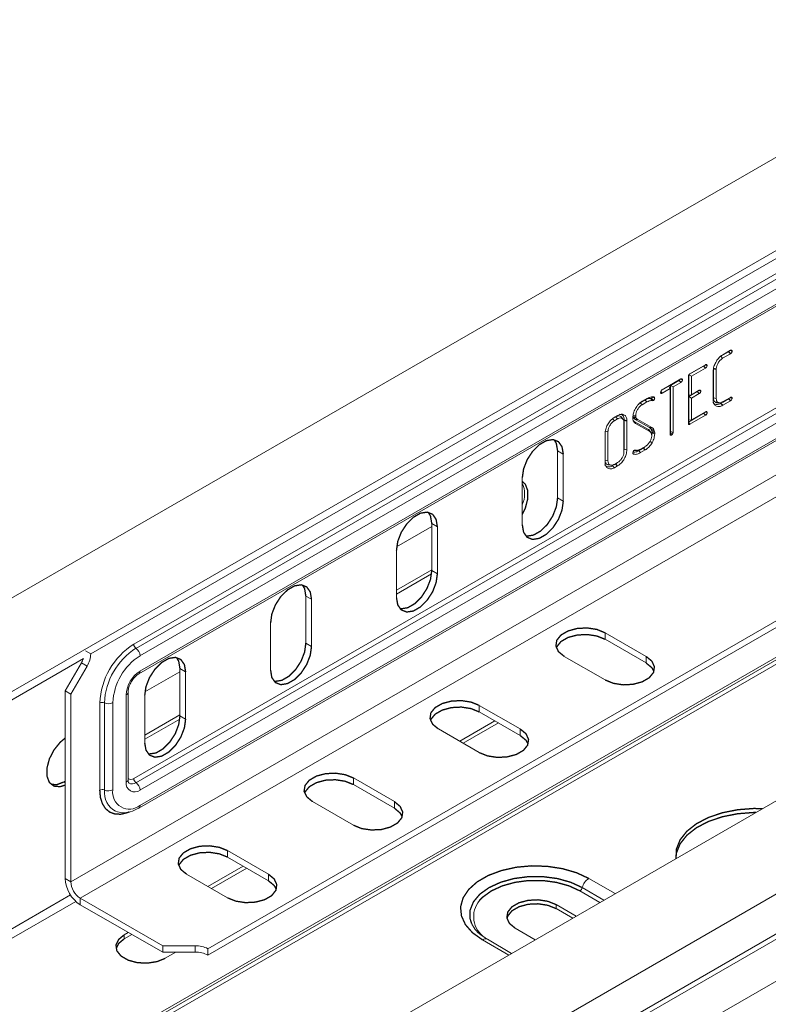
# Model space of a CAD drawing. Header units: millimetres. Extents: x 268 to 1703, y -1326 to 670.
# Tile 19 of 30: x 371 to 455, y 199 to 310. Entities that reach past the tile are written whole.
import ezdxf

# ---------------------------------------------------------------- set-up
doc = ezdxf.new("R2010")
doc.units = ezdxf.units.MM
doc.linetypes.add('K5LT32768', pattern=[0])
doc.linetypes.add('K5LT32769', pattern=[0])

msp = doc.modelspace()

# ---------------------------------------------------------------- linework, layer by layer
at = {"color": 7, "linetype": 'K5LT32768', "lineweight": 15}
for p, q in [((508.72, 313.21), (378.86, 238.24)), ((483.62, 310.1), (294.11, 200.7)), ((383.69, 239.32), (503.89, 308.71)), ((383.94, 238.84), (504.15, 308.24)), ((504.6, 307.41), (384.39, 238.01)), ((384.39, 236.29), (504.6, 305.69)), ((384.25, 235.97), (504.46, 305.37)), ((298.66, 192.82), (488.17, 302.22)), ((504.6, 292.3), (384.39, 222.91)), ((376.61, 212.59), (510.96, 290.15)), ((384.25, 220.87), (504.46, 290.26)), ((384.39, 221.19), (504.6, 290.58)), ((377.68, 210.76), (512.03, 288.32)), ((392.02, 205.07), (521.88, 280.04)), ((392.02, 204.33), (521.88, 279.3)), ((546.25, 273.88), (356.8, 164.51)), ((449.86, 271.85), (450.74, 272.36)), ((450.53, 272.19), (449.64, 271.68)), ((449.64, 271.68), (449.85, 271.46)), ((450.74, 271.97), (449.85, 271.46)), ((450.68, 272.32), (450.92, 272.27)), ((447.72, 270.57), (446.06, 269.62)), ((446.18, 269.72), (447.94, 270.74)), ((447.93, 270.35), (446.34, 269.43)), ((447.88, 270.7), (448.11, 270.65)), ((448.83, 270.3), (448.83, 267.02)), ((449.13, 270.22), (449.13, 266.95)), ((443.06, 267.92), (445.17, 269.14)), ((445.11, 269.1), (445.34, 269.05)), ((446.01, 264.15), (446.01, 269.42)), ((446.04, 269.6), (446.34, 269.43)), ((446.04, 269.58), (446.04, 267.33)), ((446.34, 269.43), (446.34, 267.36)), ((448.8, 266.77), (448.8, 270.02)), ((443.82, 268.32), (442.96, 267.82)), ((443.95, 268.05), (443.06, 267.54)), ((443.82, 268.32), (443.95, 268.05)), ((443.95, 262.94), (443.95, 268.05)), ((444.95, 268.97), (443.98, 268.41)), ((443.98, 268.41), (443.98, 263.21)), ((443.98, 268.41), (444.28, 268.24)), ((445.17, 268.75), (444.28, 268.24)), ((444.28, 268.24), (444.28, 263.13)), ((440.82, 266.63), (441.34, 266.93)), ((441.86, 266.94), (441.79, 266.92)), ((441.92, 267.07), (442.22, 267.01)), ((442.89, 267.57), (442.93, 267.52)), ((442.91, 267.71), (443.06, 267.54)), ((447.01, 267.71), (446.04, 267.15)), ((446.04, 267.33), (446.34, 267.36)), ((446.04, 267.15), (446.04, 264.5)), ((446.04, 267.15), (446.34, 266.98)), ((446.34, 267.36), (447.23, 267.87)), ((447.23, 267.49), (446.34, 266.98)), ((446.34, 266.98), (446.34, 264.52)), ((447.17, 267.84), (447.4, 267.78)), ((448.83, 267.02), (449.13, 266.95)), ((450.53, 266.9), (449.83, 266.5)), ((449.85, 266.55), (450.74, 267.06)), ((450.68, 267.03), (450.92, 266.97)), ((361.55, 156.77), (551.05, 266.17)), ((441.14, 266.77), (440.6, 266.46)), ((440.6, 266.46), (440.82, 266.24)), ((441.35, 266.55), (440.82, 266.24)), ((442.07, 266.71), (441.97, 266.69)), ((450.74, 266.68), (449.86, 266.17)), ((437.69, 264.82), (438.04, 265.03)), ((438.05, 264.64), (437.69, 264.44)), ((438.64, 264.63), (438.49, 264.85)), ((439.8, 265.08), (440.1, 265.01)), ((439.81, 264.91), (440.11, 264.86)), ((439.83, 264.83), (439.86, 264.76)), ((439.83, 264.83), (440.12, 264.79)), ((439.86, 264.76), (440.15, 264.73)), ((440.1, 265.01), (440.11, 264.86)), ((440.11, 264.86), (440.12, 264.79)), ((440.12, 264.79), (440.15, 264.73)), ((447.72, 265.28), (446.01, 264.29)), ((447.94, 265.06), (446.18, 264.05)), ((446.34, 264.52), (447.93, 265.44)), ((447.87, 265.41), (448.11, 265.35)), ((438.77, 260.97), (438.77, 264.24)), ((438.8, 264.49), (438.8, 261.25)), ((439.1, 264.42), (439.1, 261.17)), ((441.53, 263.45), (439.93, 264.35)), ((439.93, 264.35), (440.08, 264.12)), ((440.04, 264.58), (441.63, 263.68)), ((440.04, 264.58), (440.31, 264.56)), ((441.68, 263.22), (440.08, 264.12)), ((440.31, 264.56), (441.91, 263.66)), ((446.01, 264.23), (446.18, 264.05)), ((446.04, 264.5), (446.34, 264.52)), ((309.59, 153.11), (499.05, 262.48)), ((310.32, 153.03), (499.82, 262.43)), ((436.64, 259.75), (436.64, 263)), ((436.67, 263.28), (436.67, 260)), ((436.67, 263.28), (436.97, 263.2)), ((436.97, 263.2), (436.97, 259.93)), ((441.53, 263.45), (441.68, 263.22)), ((441.79, 263.12), (441.65, 263.34)), ((441.85, 263.44), (441.88, 263.37)), ((441.85, 263.44), (442.14, 263.4)), ((441.88, 263.37), (441.91, 263.24)), ((441.88, 263.37), (442.17, 263.32)), ((441.89, 262.77), (441.88, 262.9)), ((441.92, 263.06), (441.89, 262.8)), ((441.91, 263.24), (441.92, 263.16)), ((441.91, 263.24), (442.21, 263.19)), ((441.92, 263.16), (441.92, 263.06)), ((441.92, 263.16), (442.22, 263.1)), ((441.92, 263.06), (442.22, 262.98)), ((442.14, 263.4), (442.17, 263.32)), ((442.17, 263.32), (442.21, 263.19)), ((442.21, 263.19), (442.22, 263.1)), ((442.22, 263.1), (442.22, 262.98)), ((443.96, 263.11), (443.95, 263.09)), ((443.95, 263.01), (444.12, 262.83)), ((443.96, 263.11), (444.23, 262.95)), ((443.96, 262.87), (444, 262.82)), ((443.98, 263.21), (444.28, 263.13)), ((308.78, 152.94), (498.28, 262.34)), ((440.95, 261.37), (440.43, 261.07)), ((440.64, 261.23), (441.17, 261.53)), ((441.66, 262.13), (441.93, 261.97)), ((431.31, 261.05), (431.95, 260.69)), ((431.31, 255.75), (431.31, 261.05)), ((431.95, 255.38), (431.95, 260.69)), ((438.8, 261.25), (438.77, 261.02)), ((438.8, 261.25), (439.1, 261.17)), ((439.78, 260.73), (439.76, 260.81)), ((439.77, 260.8), (439.84, 260.69)), ((439.84, 260.69), (439.78, 260.73)), ((439.92, 261.12), (440.02, 261.14)), ((440.19, 261.1), (440.19, 261.1)), ((440.43, 261.07), (440.64, 260.85)), ((441.16, 261.15), (440.64, 260.85)), ((436.67, 260), (436.97, 259.93)), ((437.01, 259.46), (437.28, 259.45)), ((437.48, 259.37), (437.69, 259.15)), ((437.83, 259.57), (437.65, 259.47)), ((437.69, 259.53), (438.05, 259.73)), ((438.04, 259.35), (437.69, 259.15)), ((437.96, 259.65), (437.83, 259.57)), ((427.35, 258.03), (427.35, 252.73)), ((363.09, 147.88), (552.59, 257.27)), ((431.31, 255.75), (431.95, 255.38)), ((417.17, 252.54), (413.23, 250.27)), ((417.17, 252.89), (417.8, 252.52)), ((417.17, 247.58), (417.17, 252.89)), ((417.8, 247.21), (417.8, 252.52)), ((413.21, 249.87), (413.21, 244.56)), ((413.21, 245.39), (417.17, 247.68)), ((413.21, 244.95), (417.15, 247.22)), ((417.17, 247.58), (417.8, 247.21)), ((403.02, 244.73), (403.66, 244.36)), ((403.02, 239.42), (403.02, 244.73)), ((403.66, 239.05), (403.66, 244.36)), ((399.07, 241.7), (399.07, 236.4)), ((441.25, 237.94), (436.65, 240.59)), ((436.65, 239.86), (436.65, 240.59)), ((403.02, 239.42), (403.66, 239.05)), ((441.25, 237.2), (436.65, 239.86)), ((378.28, 238.58), (378.86, 238.24)), ((375.98, 234.05), (377.81, 237.22)), ((377.81, 237.22), (378.44, 236.85)), ((432.06, 237.94), (436.65, 235.29)), ((441.25, 237.2), (441.25, 237.94)), ((376.61, 233.68), (378.44, 236.85)), ((388.88, 236.21), (384.95, 233.94)), ((388.88, 236.56), (389.52, 236.19)), ((388.88, 231.25), (388.88, 236.56)), ((389.52, 230.89), (389.52, 236.19)), ((375.98, 234.05), (376.61, 233.68)), ((375.98, 234.05), (375.98, 212.96)), ((376.61, 233.68), (376.61, 212.59)), ((382.84, 223.81), (382.84, 233.6)), ((383.05, 224.09), (383.05, 233.89)), ((379.87, 222.91), (379.87, 232.7)), ((380.41, 222.92), (380.41, 232.72)), ((381.35, 232.74), (381.35, 222.94)), ((384.92, 233.54), (384.92, 228.23)), ((427.11, 229.78), (422.51, 232.43)), ((422.51, 231.69), (422.51, 232.43)), ((427.11, 229.04), (422.51, 231.69)), ((384.92, 229.07), (388.88, 231.35)), ((384.92, 228.62), (388.86, 230.89)), ((388.88, 231.25), (389.52, 230.89)), ((424.27, 230.68), (420.31, 228.39)), ((424.66, 230.45), (420.7, 228.17)), ((417.92, 229.78), (422.51, 227.12)), ((427.11, 229.04), (427.11, 229.78)), ((375.81, 223.81), (375.98, 223.9)), ((412.97, 221.61), (408.37, 224.27)), ((408.37, 223.53), (408.37, 224.27)), ((412.97, 220.88), (408.37, 223.53)), ((403.77, 221.61), (408.37, 218.96)), ((412.97, 220.88), (412.97, 221.61)), ((398.82, 213.45), (394.23, 216.1)), ((394.23, 215.37), (394.23, 216.1)), ((398.82, 212.71), (394.23, 215.37)), ((395.99, 214.35), (392.03, 212.06)), ((396.38, 214.13), (392.42, 211.84)), ((375.98, 212.96), (376.61, 212.59)), ((389.63, 213.45), (394.23, 210.79)), ((398.82, 212.71), (398.82, 213.45)), ((377.68, 210.76), (386.94, 205.41)), ((377.68, 210.02), (377.68, 210.76)), ((377.68, 210.02), (386.94, 204.67)), ((433.4, 208.73), (431.14, 210.03)), ((431.14, 209.58), (431.14, 210.03)), ((433.01, 208.51), (431.14, 209.58)), ((426.55, 207.38), (428.8, 206.08)), ((383.08, 206.9), (382.63, 206.64)), ((383.47, 206.68), (382.63, 206.19)), ((382.63, 206.19), (382.63, 206.64)), ((426.15, 204.55), (423.42, 206.13)), ((390.6, 205.41), (386.94, 205.41)), ((386.94, 204.67), (386.94, 205.41)), ((390.6, 204.67), (390.6, 205.41)), ((392.02, 204.33), (392.02, 205.07)), ((390.6, 204.67), (386.94, 204.67)), ((387.23, 203.99), (388.41, 204.67))]:
    msp.add_line(p, q, dxfattribs=at)
at = {"color": 8, "linetype": 'K5LT32769', "lineweight": 15, "true_color": 0x808080}
for p, q in [((383.69, 224.21), (470.96, 274.59)), ((383.94, 223.74), (471.72, 274.41)), ((361.68, 152.36), (551.13, 261.73)), ((361.92, 151.92), (551.38, 261.3)), ((292.76, 188.47), (378.04, 237.7)), ((375.81, 223.81), (375.98, 223.71)), ((434.82, 212.97), (437.78, 211.26)), ((436.07, 210.27), (433.82, 211.57)), ((434.09, 211.94), (436.52, 210.54)), ((292.76, 162.72), (376.59, 211.11)), ((293.22, 161.92), (377.18, 210.39)), ((425.83, 204.36), (422.87, 206.07))]:
    msp.add_line(p, q, dxfattribs=at)
at = {"color": 7, "linetype": 'K5LT32768', "const_width": 0.15}
for points in [[(450.53, 272.19), (450.64, 272.08), (450.74, 271.97)], [(447.72, 270.57), (447.83, 270.46), (447.93, 270.35)], [(448.83, 270.3), (448.92, 270.28), (449.01, 270.25), (449.13, 270.22)], [(444.95, 268.97), (445.08, 268.85), (445.17, 268.75)], [(441.14, 266.77), (441.2, 266.7), (441.26, 266.64), (441.35, 266.55)], [(441.79, 266.92), (441.88, 266.81), (441.97, 266.69)], [(447.01, 267.71), (447.12, 267.6), (447.23, 267.49)], [(450.53, 266.9), (450.64, 266.79), (450.74, 266.68)], [(449.17, 266.47), (449.3, 266.46), (449.44, 266.46)], [(449.65, 266.39), (449.72, 266.33), (449.78, 266.26), (449.86, 266.17)], [(437.48, 264.66), (437.54, 264.59), (437.6, 264.53), (437.69, 264.44)], [(437.84, 264.87), (437.9, 264.8), (437.96, 264.73), (438.05, 264.64)], [(447.72, 265.28), (447.85, 265.15), (447.94, 265.06)], [(438.8, 264.49), (438.89, 264.47), (438.98, 264.45), (439.1, 264.42)], [(441.63, 263.68), (441.71, 263.67), (441.8, 263.67), (441.91, 263.66)], [(431.95, 260.69), (431.81, 261.51), (431.41, 262.08), (430.8, 262.32), (430.05, 262.2), (429.25, 261.74), (428.5, 260.99), (427.89, 260.05), (427.49, 259.02), (427.35, 258.03)], [(431.31, 261.05), (431.17, 261.88), (430.92, 262.3)], [(440.95, 261.37), (441.01, 261.3), (441.07, 261.23), (441.16, 261.15)], [(439.94, 261.11), (440.06, 261.11), (440.19, 261.1)], [(437.83, 259.57), (437.89, 259.5), (437.96, 259.44), (438.04, 259.35)], [(427.35, 253.92), (427.69, 254.63), (427.96, 255.66), (427.96, 256.58), (427.69, 257.29), (427.32, 257.63)], [(427.74, 251.48), (427.86, 251.46), (428.61, 251.58), (429.41, 252.04), (430.16, 252.78), (430.77, 253.73), (431.17, 254.76), (431.31, 255.75)], [(427.35, 252.73), (427.49, 251.9), (427.89, 251.33), (428.5, 251.09), (429.25, 251.21), (430.05, 251.67), (430.8, 252.42), (431.41, 253.36), (431.81, 254.39), (431.95, 255.38)], [(417.8, 252.52), (417.66, 253.35), (417.27, 253.92), (416.65, 254.16), (415.9, 254.04), (415.11, 253.58), (414.36, 252.83), (413.74, 251.88), (413.35, 250.86), (413.21, 249.87)], [(417.17, 252.89), (417.03, 253.72), (416.78, 254.14)], [(413.21, 244.56), (413.35, 243.73), (413.74, 243.17), (414.36, 242.93), (415.11, 243.04), (415.9, 243.5), (416.65, 244.25), (417.27, 245.2), (417.66, 246.23), (417.8, 247.21)], [(413.59, 243.31), (413.72, 243.29), (414.47, 243.41), (415.27, 243.87), (416.02, 244.62), (416.63, 245.57), (417.03, 246.59), (417.17, 247.58)], [(403.66, 244.36), (403.52, 245.19), (403.12, 245.75), (402.51, 245.99), (401.76, 245.87), (400.96, 245.41), (400.21, 244.67), (399.6, 243.72), (399.2, 242.69), (399.07, 241.7)], [(403.02, 244.73), (402.89, 245.55), (402.64, 245.98)], [(436.65, 240.59), (435.73, 240.97), (434.64, 241.14), (433.51, 241.08), (432.49, 240.8), (431.69, 240.34), (431.22, 239.75), (431.12, 239.1), (431.41, 238.47), (432.06, 237.94)], [(436.65, 239.86), (435.73, 240.23), (434.64, 240.4), (433.51, 240.34), (432.49, 240.07), (431.69, 239.61), (431.22, 239.02), (431.17, 238.9)], [(399.45, 235.15), (399.58, 235.13), (400.33, 235.25), (401.13, 235.71), (401.88, 236.46), (402.49, 237.4), (402.89, 238.43), (403.02, 239.42)], [(399.07, 236.4), (399.2, 235.57), (399.6, 235), (400.21, 234.76), (400.96, 234.88), (401.76, 235.34), (402.51, 236.09), (403.12, 237.03), (403.52, 238.06), (403.66, 239.05)], [(389.52, 236.19), (389.38, 237.02), (388.98, 237.59), (388.37, 237.83), (387.62, 237.71), (386.82, 237.25), (386.07, 236.5), (385.46, 235.56), (385.06, 234.53), (384.92, 233.54)], [(388.88, 236.56), (388.74, 237.39), (388.5, 237.81)], [(436.65, 235.29), (437.58, 234.91), (438.67, 234.74), (439.79, 234.8), (440.82, 235.08), (441.61, 235.54), (442.09, 236.13), (442.19, 236.78), (441.9, 237.41), (441.25, 237.94)], [(442.14, 236.25), (441.9, 236.67), (441.25, 237.2)], [(422.51, 232.43), (421.59, 232.8), (420.5, 232.97), (419.37, 232.91), (418.35, 232.64), (417.55, 232.18), (417.07, 231.59), (416.98, 230.94), (417.27, 230.31), (417.92, 229.78)], [(422.51, 231.69), (421.59, 232.07), (420.5, 232.24), (419.37, 232.18), (418.35, 231.9), (417.55, 231.44), (417.07, 230.85), (417.03, 230.74)], [(384.92, 228.23), (385.06, 227.41), (385.46, 226.84), (386.07, 226.6), (386.82, 226.72), (387.62, 227.18), (388.37, 227.92), (388.98, 228.87), (389.38, 229.9), (389.52, 230.89)], [(385.31, 226.98), (385.44, 226.97), (386.19, 227.08), (386.98, 227.54), (387.73, 228.29), (388.35, 229.24), (388.74, 230.27), (388.88, 231.25)], [(422.51, 227.12), (423.44, 226.75), (424.53, 226.58), (425.65, 226.64), (426.67, 226.91), (427.47, 227.37), (427.95, 227.96), (428.05, 228.61), (427.76, 229.24), (427.11, 229.78)], [(375.98, 228.75), (375.42, 228.28), (374.73, 227.42), (374.21, 226.42), (373.94, 225.39), (373.94, 224.47), (374.21, 223.76), (374.73, 223.35), (375.42, 223.29), (375.98, 223.47)], [(428, 228.08), (427.76, 228.51), (427.11, 229.04)], [(408.37, 224.27), (407.44, 224.64), (406.35, 224.81), (405.23, 224.75), (404.21, 224.48), (403.41, 224.01), (402.93, 223.42), (402.83, 222.77), (403.13, 222.15), (403.77, 221.61)], [(374.39, 223.56), (375.03, 223.51), (375.81, 223.81)], [(408.37, 223.53), (407.44, 223.9), (406.35, 224.07), (405.23, 224.02), (404.21, 223.74), (403.41, 223.28), (402.93, 222.69), (402.88, 222.57)], [(408.37, 218.96), (409.29, 218.58), (410.38, 218.42), (411.51, 218.47), (412.53, 218.75), (413.33, 219.21), (413.81, 219.8), (413.91, 220.45), (413.61, 221.08), (412.97, 221.61)], [(413.85, 219.92), (413.61, 220.34), (412.97, 220.88)], [(453.59, 220.39), (453.37, 220.39), (451.56, 220.25), (449.84, 219.91), (448.27, 219.38), (446.92, 218.68), (445.84, 217.83), (445.08, 216.87), (444.67, 215.85), (444.6, 215.42)], [(454.34, 220.82), (453.37, 220.84), (451.56, 220.7), (449.84, 220.36), (448.27, 219.83), (446.92, 219.13), (445.84, 218.28), (445.08, 217.32), (444.67, 216.3), (444.62, 215.25), (444.63, 215.21)], [(394.23, 216.1), (393.3, 216.47), (392.21, 216.64), (391.09, 216.59), (390.07, 216.31), (389.27, 215.85), (388.79, 215.26), (388.69, 214.61), (388.98, 213.98), (389.63, 213.45)], [(394.23, 215.37), (393.3, 215.74), (392.21, 215.91), (391.09, 215.85), (390.07, 215.58), (389.27, 215.12), (388.79, 214.52), (388.74, 214.41)], [(422.87, 206.07), (421.76, 206.86), (420.96, 207.77), (420.51, 208.76), (420.41, 209.77), (420.69, 210.78), (421.32, 211.73), (422.28, 212.59), (423.53, 213.31), (425.01, 213.86), (426.66, 214.23), (428.4, 214.39), (430.17, 214.33), (431.87, 214.07), (433.45, 213.61), (434.82, 212.97)], [(394.23, 210.79), (395.15, 210.42), (396.24, 210.25), (397.37, 210.31), (398.39, 210.58), (399.19, 211.04), (399.66, 211.64), (399.76, 212.28), (399.47, 212.91), (398.82, 213.45)], [(399.71, 211.75), (399.47, 212.18), (398.82, 212.71)], [(433.82, 211.57), (432.59, 212.14), (431.17, 212.53), (429.63, 212.74), (428.06, 212.74), (426.52, 212.53), (425.11, 212.14), (423.87, 211.57), (422.89, 210.86), (422.52, 210.48)], [(431.14, 210.03), (430.22, 210.4), (429.13, 210.57), (428.01, 210.51), (426.98, 210.24), (426.18, 209.78), (425.71, 209.19), (425.61, 208.54), (425.9, 207.91), (426.55, 207.38)], [(431.14, 209.58), (430.22, 209.95), (429.13, 210.12), (428.01, 210.07), (426.98, 209.79), (426.18, 209.33), (425.71, 208.74), (425.62, 208.48)], [(382.63, 206.64), (381.99, 206.11), (381.69, 205.48), (381.79, 204.83), (382.27, 204.24), (383.07, 203.78), (384.09, 203.5), (385.22, 203.45), (386.31, 203.62), (387.23, 203.99)], [(382.63, 206.19), (381.99, 205.66), (381.71, 205.09)]]:
    msp.add_lwpolyline(points, dxfattribs=at)
at = {"color": 8, "linetype": 'K5LT32769', "true_color": 0x808080, "const_width": 0.15}
for points in [[(383.22, 220.47), (382.94, 220.36), (382.22, 220.19), (381.56, 220.22), (380.99, 220.43), (380.51, 220.83), (380.16, 221.39), (379.94, 222.09), (379.87, 222.91)], [(421.65, 207.9), (421.48, 208.44), (421.48, 209.4), (421.85, 210.33), (422.57, 211.2), (423.61, 211.94), (424.91, 212.54), (426.4, 212.96), (428.02, 213.17), (429.68, 213.17), (431.29, 212.96), (432.79, 212.54), (434.09, 211.94)]]:
    msp.add_lwpolyline(points, dxfattribs=at)
at = {"color": 7, "linetype": 'K5LT32768', "lineweight": 15}
for centre, radius, start, end in [((424.63, 256.21), 2.98, 335.7289, 24.2711), ((388.16, 232.33), 8.3, 122.6056, 177.3944), ((384.31, 239.35), 0.622, 182.8073, 234.1798), ((375.97, 238.34), 2.89, 328.8569, 358.0439), ((388.08, 232.37), 7.69, 122.6055, 177.3947), ((383.31, 237.96), 1.09, 2.8075, 54.1795), ((374.87, 238.92), 3.39, 329.9569, 338.9603), ((387.96, 232.44), 6.62, 122.6057, 177.3943), ((386.21, 233.45), 3.37, 122.6058, 177.3941), ((380.15, 232.15), 0.622, 65.8275, 117.1869), ((380.85, 233.71), 1.09, 245.8229, 297.1884), ((383.79, 223.65), 0.959, 170.7867, 309.2026), ((384.31, 224.24), 0.622, 182.8075, 234.1795), ((383.31, 222.86), 1.09, 2.8074, 54.1796), ((380.15, 222.35), 0.622, 65.8275, 117.1869), ((380.85, 223.91), 1.09, 245.8229, 297.1884), ((383.2, 222.64), 1.88, 170.7864, 309.2029), ((379.66, 213.13), 3.69, 182.6055, 237.3945), ((378.92, 212.7), 2.31, 182.6055, 237.3945), ((435.75, 211.52), 1.72, 122.9001, 165.7849), ((433.48, 212.1), 0.626, 302.9013, 345.7842), ((390.66, 202.52), 2.89, 61.9594, 91.1435), ((390.66, 201.79), 2.89, 61.9594, 91.1435)]:
    msp.add_arc(centre, radius, start, end, dxfattribs=at)
at = {"color": 8, "linetype": 'K5LT32769', "lineweight": 15, "true_color": 0x808080}
for centre, radius, start, end in [((384.05, 236.25), 0.341, 305.2928, 6.7996), ((382.71, 233.92), 0.34, 293.138, 355.2922), ((382.71, 224.12), 0.339, 293.1125, 355.5661), ((383.38, 224.61), 0.507, 229.1218, 307.5517), ((383.51, 224.31), 0.717, 238.8672, 306.8257), ((382.77, 222.63), 2.38, 173.088, 242.0952), ((384.06, 221.15), 0.339, 304.4104, 6.8876), ((424.71, 208.68), 2.83, 140.5762, 236.6657), ((423.2, 205.64), 0.542, 64.9761, 126.3341)]:
    msp.add_arc(centre, radius, start, end, dxfattribs=at)
at = {"color": 7, "linetype": 'K5LT32768', "lineweight": 15}
for points, knots in [([(450.74, 272.36), (450.77, 272.37), (450.8, 272.38), (450.86, 272.37), (450.89, 272.35), (450.91, 272.31), (450.92, 272.29), (450.92, 272.27)], [0, 0, 0, 0, 0.268462, 0.417654, 0.71726, 0.785597, 1, 1, 1, 1]), ([(448.8, 270.02), (448.81, 270.18), (448.84, 270.5), (449.07, 271.01), (449.36, 271.45), (449.65, 271.72), (449.82, 271.82), (449.86, 271.85)], [0, 0, 0, 0, 0.244687, 0.471258, 0.695037, 0.915094, 1, 1, 1, 1]), ([(449.85, 271.46), (449.76, 271.39), (449.57, 271.26), (449.34, 270.95), (449.19, 270.62), (449.14, 270.38), (449.13, 270.26), (449.13, 270.22)], [0, 0, 0, 0, 0.247883, 0.496973, 0.717894, 0.926679, 1, 1, 1, 1]), ([(450.6, 272.28), (450.6, 272.27), (450.6, 272.26), (450.59, 272.24), (450.58, 272.23), (450.56, 272.21), (450.54, 272.2), (450.53, 272.19)], [0, 0, 0, 0, 0.139294, 0.306084, 0.443601, 0.581012, 1, 1, 1, 1]), ([(450.92, 272.27), (450.92, 272.24), (450.91, 272.19), (450.88, 272.12), (450.85, 272.07), (450.83, 272.04), (450.79, 272), (450.76, 271.99), (450.74, 271.97)], [0, 0, 0, 0, 0.253763, 0.469454, 0.575797, 0.671029, 0.766197, 1, 1, 1, 1]), ([(447.8, 270.65), (447.79, 270.65), (447.79, 270.63), (447.77, 270.61), (447.75, 270.59), (447.74, 270.58), (447.72, 270.57), (447.72, 270.57)], [0, 0, 0, 0, 0.146059, 0.42187, 0.558272, 0.889582, 1, 1, 1, 1]), ([(448.11, 270.65), (448.11, 270.62), (448.1, 270.58), (448.07, 270.5), (448.04, 270.45), (448.01, 270.41), (447.98, 270.38), (447.95, 270.36), (447.93, 270.35)], [0, 0, 0, 0, 0.24907, 0.373774, 0.625254, 0.733714, 0.78772, 1, 1, 1, 1]), ([(447.94, 270.74), (447.96, 270.75), (448.01, 270.76), (448.05, 270.75), (448.08, 270.73), (448.1, 270.69), (448.11, 270.67), (448.11, 270.65)], [0, 0, 0, 0, 0.316653, 0.474345, 0.696145, 0.787249, 1, 1, 1, 1]), ([(445.03, 269.06), (445.03, 269.06), (445.02, 269.04), (445.01, 269.03), (445, 269.01), (444.99, 269), (444.97, 268.99), (444.96, 268.98), (444.95, 268.97)], [0, 0, 0, 0, 0.036721, 0.330113, 0.476679, 0.549513, 0.819713, 1, 1, 1, 1]), ([(445.17, 269.14), (445.2, 269.15), (445.24, 269.17), (445.29, 269.15), (445.32, 269.13), (445.34, 269.1), (445.34, 269.07), (445.34, 269.05)], [0, 0, 0, 0, 0.316658, 0.474353, 0.696103, 0.787245, 1, 1, 1, 1]), ([(445.34, 269.05), (445.34, 269.02), (445.34, 268.98), (445.32, 268.93), (445.3, 268.89), (445.27, 268.85), (445.25, 268.82), (445.21, 268.78), (445.19, 268.77), (445.17, 268.76), (445.17, 268.75)], [0, 0, 0, 0, 0.24625, 0.352933, 0.459406, 0.563216, 0.736364, 0.782123, 0.966926, 1, 1, 1, 1]), ([(446.01, 269.42), (446.01, 269.45), (446.01, 269.5), (446.04, 269.57), (446.07, 269.63), (446.12, 269.68), (446.16, 269.71), (446.18, 269.72)], [0, 0, 0, 0, 0.273745, 0.428293, 0.584147, 0.758803, 1, 1, 1, 1]), ([(441.79, 266.92), (441.73, 266.93), (441.61, 266.94), (441.39, 266.9), (441.23, 266.82), (441.14, 266.77)], [0, 0, 0, 0, 0.312865, 0.596052, 1, 1, 1, 1]), ([(441.34, 266.93), (441.43, 266.97), (441.61, 267.06), (441.88, 267.14), (442.05, 267.13), (442.14, 267.12)], [0, 0, 0, 0, 0.313649, 0.651571, 1, 1, 1, 1]), ([(441.92, 267.07), (441.92, 267.06), (441.92, 267.02), (441.89, 266.98), (441.88, 266.95), (441.87, 266.94), (441.86, 266.94)], [0, 0, 0, 0, 0.339342, 0.787606, 0.891869, 1, 1, 1, 1]), ([(441.86, 266.94), (441.89, 266.91), (441.93, 266.86), (442, 266.79), (442.05, 266.74), (442.07, 266.71)], [0, 0, 0, 0, 0.325397, 0.662698, 1, 1, 1, 1]), ([(442.22, 267.01), (442.22, 266.98), (442.21, 266.92), (442.17, 266.83), (442.13, 266.76), (442.1, 266.73), (442.08, 266.72), (442.07, 266.71)], [0, 0, 0, 0, 0.292138, 0.588371, 0.763122, 0.939412, 1, 1, 1, 1]), ([(442.14, 267.12), (442.15, 267.12), (442.15, 267.12), (442.17, 267.11), (442.19, 267.09), (442.21, 267.06), (442.22, 267.02), (442.22, 267.01)], [0, 0, 0, 0, 0.110813, 0.166223, 0.390354, 0.690835, 1, 1, 1, 1]), ([(442.89, 267.63), (442.89, 267.66), (442.91, 267.73), (442.94, 267.8), (442.97, 267.84), (443.01, 267.88), (443.04, 267.91), (443.06, 267.92)], [0, 0, 0, 0, 0.319239, 0.554322, 0.598765, 0.772404, 1, 1, 1, 1]), ([(442.93, 267.52), (442.92, 267.53), (442.91, 267.54), (442.89, 267.58), (442.89, 267.61), (442.89, 267.63)], [0, 0, 0, 0, 0.317541, 0.638378, 1, 1, 1, 1]), ([(443.06, 267.54), (443.04, 267.53), (443.01, 267.51), (442.96, 267.51), (442.94, 267.52), (442.93, 267.52)], [0, 0, 0, 0, 0.393397, 0.794555, 1, 1, 1, 1]), ([(447.09, 267.79), (447.08, 267.78), (447.07, 267.76), (447.05, 267.73), (447.03, 267.72), (447.02, 267.71), (447.01, 267.71)], [0, 0, 0, 0, 0.301427, 0.566992, 0.905207, 1, 1, 1, 1]), ([(447.23, 267.87), (447.25, 267.88), (447.29, 267.9), (447.34, 267.88), (447.38, 267.87), (447.4, 267.83), (447.4, 267.8), (447.4, 267.78)], [0, 0, 0, 0, 0.308441, 0.446372, 0.723701, 0.790612, 1, 1, 1, 1]), ([(447.4, 267.78), (447.4, 267.75), (447.4, 267.71), (447.37, 267.64), (447.34, 267.58), (447.3, 267.55), (447.27, 267.52), (447.25, 267.5), (447.23, 267.49)], [0, 0, 0, 0, 0.247999, 0.372154, 0.622541, 0.730777, 0.784671, 1, 1, 1, 1]), ([(448.83, 267.02), (448.84, 266.92), (448.86, 266.71), (449, 266.53), (449.13, 266.49), (449.18, 266.48)], [0, 0, 0, 0, 0.366852, 0.773759, 1, 1, 1, 1]), ([(449.13, 266.95), (449.14, 266.85), (449.16, 266.65), (449.32, 266.49), (449.53, 266.43), (449.72, 266.48), (449.82, 266.53), (449.85, 266.55)], [0, 0, 0, 0, 0.248741, 0.491363, 0.705761, 0.929503, 1, 1, 1, 1]), ([(450.6, 266.98), (450.6, 266.97), (450.59, 266.95), (450.57, 266.92), (450.55, 266.91), (450.53, 266.9), (450.53, 266.9)], [0, 0, 0, 0, 0.301564, 0.564893, 0.896925, 1, 1, 1, 1]), ([(450.74, 267.06), (450.77, 267.07), (450.8, 267.09), (450.86, 267.08), (450.91, 267.05), (450.92, 267), (450.92, 266.97)], [0, 0, 0, 0, 0.281721, 0.431423, 0.732678, 1, 1, 1, 1]), ([(450.92, 266.97), (450.92, 266.95), (450.91, 266.9), (450.88, 266.83), (450.85, 266.78), (450.82, 266.74), (450.79, 266.71), (450.76, 266.69), (450.74, 266.68)], [0, 0, 0, 0, 0.249075, 0.373778, 0.625254, 0.733678, 0.787684, 1, 1, 1, 1]), ([(439.76, 264.8), (439.78, 264.96), (439.8, 265.2), (439.92, 265.55), (440.01, 265.72), (440.05, 265.81)], [0, 0, 0, 0, 0.497852, 0.744004, 1, 1, 1, 1]), ([(440.05, 265.81), (440.16, 265.97), (440.36, 266.29), (440.65, 266.52), (440.8, 266.61), (440.82, 266.63)], [0, 0, 0, 0, 0.48242, 0.910623, 1, 1, 1, 1]), ([(440.82, 266.24), (440.72, 266.18), (440.55, 266.06), (440.34, 265.78), (440.18, 265.48), (440.1, 265.21), (440.1, 265.06), (440.1, 265.01)], [0, 0, 0, 0, 0.247363, 0.454917, 0.661659, 0.884801, 1, 1, 1, 1]), ([(441.97, 266.69), (441.91, 266.7), (441.8, 266.71), (441.59, 266.67), (441.44, 266.59), (441.35, 266.55)], [0, 0, 0, 0, 0.319699, 0.594833, 1, 1, 1, 1]), ([(449.65, 266.39), (449.53, 266.34), (449.29, 266.23), (449, 266.3), (448.82, 266.39), (448.78, 266.5), (448.78, 266.51)], [0, 0, 0, 0, 0.336629, 0.658146, 0.987337, 1, 1, 1, 1]), ([(449.86, 266.17), (449.73, 266.11), (449.47, 265.99), (449.14, 266.06), (448.9, 266.25), (448.81, 266.54), (448.8, 266.72), (448.8, 266.77)], [0, 0, 0, 0, 0.239953, 0.466302, 0.697735, 0.921176, 1, 1, 1, 1]), ([(436.64, 263), (436.65, 263.16), (436.68, 263.48), (436.91, 263.98), (437.2, 264.43), (437.48, 264.69), (437.65, 264.79), (437.69, 264.82)], [0, 0, 0, 0, 0.242176, 0.472275, 0.696828, 0.917701, 1, 1, 1, 1]), ([(438.48, 264.84), (438.46, 264.86), (438.4, 264.95), (438.22, 264.99), (438.01, 264.95), (437.87, 264.89), (437.84, 264.87)], [0, 0, 0, 0, 0.131167, 0.478037, 0.860165, 1, 1, 1, 1]), ([(438.04, 265.03), (438.18, 265.09), (438.45, 265.21), (438.77, 265.14), (439.01, 264.93), (439.09, 264.66), (439.1, 264.47), (439.1, 264.42)], [0, 0, 0, 0, 0.243126, 0.481354, 0.699512, 0.916639, 1, 1, 1, 1]), ([(438.77, 264.24), (438.76, 264.34), (438.74, 264.54), (438.58, 264.7), (438.37, 264.77), (438.18, 264.71), (438.07, 264.66), (438.05, 264.64)], [0, 0, 0, 0, 0.248972, 0.489729, 0.704059, 0.936237, 1, 1, 1, 1]), ([(438.27, 265.17), (438.35, 265.16), (438.53, 265.15), (438.72, 264.96), (438.79, 264.71), (438.8, 264.54), (438.8, 264.49)], [0, 0, 0, 0, 0.2582, 0.571256, 0.882775, 1, 1, 1, 1]), ([(439.84, 264.38), (439.82, 264.42), (439.79, 264.5), (439.77, 264.64), (439.76, 264.75), (439.76, 264.8)], [0, 0, 0, 0, 0.336931, 0.665826, 1, 1, 1, 1]), ([(439.86, 264.76), (439.88, 264.73), (439.92, 264.68), (439.98, 264.62), (440.02, 264.59), (440.04, 264.58)], [0, 0, 0, 0, 0.444478, 0.722004, 1, 1, 1, 1]), ([(440.15, 264.73), (440.17, 264.69), (440.21, 264.65), (440.26, 264.59), (440.3, 264.57), (440.31, 264.56)], [0, 0, 0, 0, 0.496789, 0.748252, 1, 1, 1, 1]), ([(447.8, 265.36), (447.8, 265.36), (447.79, 265.35), (447.78, 265.33), (447.77, 265.31), (447.75, 265.3), (447.74, 265.29), (447.73, 265.28), (447.72, 265.28)], [0, 0, 0, 0, 0.038188, 0.332872, 0.480024, 0.553163, 0.823636, 1, 1, 1, 1]), ([(447.93, 265.44), (447.96, 265.45), (447.99, 265.47), (448.05, 265.46), (448.08, 265.44), (448.1, 265.4), (448.11, 265.37), (448.11, 265.35)], [0, 0, 0, 0, 0.268427, 0.417655, 0.717265, 0.785603, 1, 1, 1, 1]), ([(448.11, 265.35), (448.11, 265.32), (448.1, 265.28), (448.08, 265.23), (448.07, 265.19), (448.04, 265.15), (448.02, 265.12), (447.98, 265.09), (447.96, 265.07), (447.94, 265.06), (447.94, 265.06)], [0, 0, 0, 0, 0.246917, 0.354075, 0.460999, 0.565398, 0.738957, 0.784959, 0.970408, 1, 1, 1, 1]), ([(437.69, 264.44), (437.6, 264.37), (437.41, 264.24), (437.19, 263.93), (437.03, 263.61), (436.98, 263.36), (436.97, 263.24), (436.97, 263.2)], [0, 0, 0, 0, 0.248867, 0.493793, 0.707353, 0.930959, 1, 1, 1, 1]), ([(439.93, 264.35), (439.9, 264.37), (439.86, 264.39), (439.83, 264.43), (439.82, 264.44)], [0, 0, 0, 0, 0.779146, 1, 1, 1, 1]), ([(440.08, 264.12), (440.05, 264.14), (439.99, 264.18), (439.91, 264.27), (439.86, 264.34), (439.84, 264.38)], [0, 0, 0, 0, 0.324338, 0.661143, 1, 1, 1, 1]), ([(441.63, 263.68), (441.66, 263.66), (441.73, 263.62), (441.8, 263.54), (441.83, 263.47), (441.85, 263.44)], [0, 0, 0, 0, 0.354349, 0.67375, 1, 1, 1, 1]), ([(441.91, 263.66), (441.94, 263.64), (442, 263.6), (442.08, 263.51), (442.12, 263.44), (442.14, 263.4)], [0, 0, 0, 0, 0.325689, 0.65904, 1, 1, 1, 1]), ([(446.18, 264.05), (446.16, 264.03), (446.12, 264.01), (446.07, 264.01), (446.03, 264.03), (446.01, 264.08), (446.01, 264.12), (446.01, 264.15)], [0, 0, 0, 0, 0.273749, 0.428288, 0.584095, 0.758768, 1, 1, 1, 1]), ([(441.17, 261.53), (441.26, 261.6), (441.45, 261.73), (441.67, 262.05), (441.83, 262.38), (441.88, 262.63), (441.89, 262.75), (441.89, 262.77)], [0, 0, 0, 0, 0.248672, 0.494465, 0.723893, 0.947863, 1, 1, 1, 1]), ([(441.65, 263.34), (441.63, 263.36), (441.6, 263.4), (441.55, 263.43), (441.53, 263.45)], [0, 0, 0, 0, 0.472253, 1, 1, 1, 1]), ([(441.84, 263.03), (441.82, 263.06), (441.8, 263.12), (441.74, 263.18), (441.7, 263.21), (441.68, 263.22)], [0, 0, 0, 0, 0.374692, 0.685214, 1, 1, 1, 1]), ([(441.88, 262.9), (441.88, 262.92), (441.87, 262.95), (441.86, 262.99), (441.84, 263.02), (441.84, 263.03)], [0, 0, 0, 0, 0.37441, 0.686599, 1, 1, 1, 1]), ([(442.22, 262.98), (442.21, 262.82), (442.19, 262.58), (442.07, 262.23), (441.98, 262.06), (441.93, 261.97)], [0, 0, 0, 0, 0.496475, 0.743284, 1, 1, 1, 1]), ([(444, 262.82), (443.99, 262.82), (443.99, 262.82), (443.97, 262.83), (443.96, 262.86), (443.95, 262.9), (443.95, 262.94), (443.95, 262.94)], [0, 0, 0, 0, 0.140743, 0.211217, 0.453987, 0.885681, 1, 1, 1, 1]), ([(443.98, 263.21), (443.98, 263.2), (443.98, 263.18), (443.98, 263.14), (443.97, 263.12), (443.96, 263.11)], [0, 0, 0, 0, 0.352062, 0.70811, 1, 1, 1, 1]), ([(444.12, 262.83), (444.1, 262.83), (444.07, 262.82), (444.04, 262.82), (444.01, 262.82), (444, 262.82)], [0, 0, 0, 0, 0.326183, 0.662249, 1, 1, 1, 1]), ([(444.23, 262.95), (444.22, 262.93), (444.2, 262.9), (444.16, 262.86), (444.13, 262.84), (444.12, 262.83)], [0, 0, 0, 0, 0.334371, 0.673451, 1, 1, 1, 1]), ([(444.28, 263.13), (444.28, 263.11), (444.28, 263.07), (444.26, 263), (444.24, 262.96), (444.23, 262.95)], [0, 0, 0, 0, 0.387962, 0.783495, 1, 1, 1, 1]), ([(441.16, 261.53), (441.12, 261.49), (441.05, 261.43), (440.98, 261.38), (440.95, 261.37)], [0, 0, 0, 0, 0.584121, 1, 1, 1, 1]), ([(441.93, 261.97), (441.83, 261.81), (441.63, 261.5), (441.34, 261.26), (441.19, 261.16), (441.16, 261.15)], [0, 0, 0, 0, 0.469308, 0.897554, 1, 1, 1, 1]), ([(439.1, 261.17), (439.08, 261), (439.06, 260.68), (438.82, 260.17), (438.53, 259.74), (438.25, 259.48), (438.09, 259.38), (438.04, 259.35)], [0, 0, 0, 0, 0.252449, 0.485275, 0.69972, 0.918448, 1, 1, 1, 1]), ([(438.05, 259.73), (438.14, 259.8), (438.33, 259.93), (438.56, 260.24), (438.71, 260.57), (438.76, 260.81), (438.77, 260.94), (438.77, 260.97)], [0, 0, 0, 0, 0.248043, 0.496411, 0.721414, 0.926276, 1, 1, 1, 1]), ([(439.76, 260.81), (439.77, 260.85), (439.78, 260.92), (439.83, 261.02), (439.86, 261.07), (439.88, 261.09), (439.89, 261.1), (439.91, 261.11), (439.92, 261.12), (439.92, 261.12)], [0, 0, 0, 0, 0.339779, 0.655754, 0.824261, 0.867007, 0.88834, 0.974003, 1, 1, 1, 1]), ([(440.43, 261.07), (440.35, 261.03), (440.14, 260.92), (439.91, 260.88), (439.8, 260.9), (439.78, 260.9)], [0, 0, 0, 0, 0.375575, 0.938959, 1, 1, 1, 1]), ([(440.64, 260.85), (440.55, 260.8), (440.32, 260.68), (440.05, 260.64), (439.89, 260.68), (439.84, 260.69)], [0, 0, 0, 0, 0.321039, 0.800095, 1, 1, 1, 1]), ([(440.02, 261.14), (440.04, 261.13), (440.07, 261.12), (440.11, 261.11), (440.14, 261.11), (440.18, 261.1), (440.22, 261.1), (440.25, 261.1), (440.3, 261.11), (440.34, 261.11), (440.38, 261.12), (440.42, 261.13), (440.45, 261.14), (440.5, 261.16), (440.54, 261.18), (440.59, 261.21), (440.62, 261.22), (440.64, 261.23)], [0, 0, 0, 0, 0.102029, 0.153028, 0.204043, 0.306124, 0.357129, 0.408158, 0.459162, 0.561252, 0.612257, 0.663262, 0.714273, 0.765312, 0.867398, 0.91841, 1, 1, 1, 1]), ([(437.48, 259.37), (437.39, 259.32), (437.18, 259.22), (436.91, 259.25), (436.7, 259.34), (436.64, 259.47), (436.63, 259.5)], [0, 0, 0, 0, 0.260322, 0.576228, 0.892065, 1, 1, 1, 1]), ([(437.69, 259.15), (437.57, 259.09), (437.32, 258.98), (437, 259.03), (436.75, 259.22), (436.65, 259.5), (436.64, 259.7), (436.64, 259.75)], [0, 0, 0, 0, 0.228206, 0.447967, 0.679041, 0.911739, 1, 1, 1, 1]), ([(436.72, 259.74), (436.72, 259.73), (436.74, 259.62), (436.85, 259.52), (436.97, 259.48), (437.02, 259.47)], [0, 0, 0, 0, 0.046045, 0.638701, 1, 1, 1, 1]), ([(436.97, 259.93), (436.98, 259.83), (437, 259.63), (437.16, 259.48), (437.36, 259.42), (437.54, 259.45), (437.65, 259.51), (437.69, 259.53)], [0, 0, 0, 0, 0.250449, 0.48325, 0.701072, 0.903094, 1, 1, 1, 1]), ([(383.05, 233.89), (383.05, 233.97), (383.06, 234.18), (383.17, 234.62), (383.42, 235.12), (383.76, 235.58), (384.06, 235.85), (384.21, 235.95), (384.25, 235.97)], [0, 0, 0, 0, 0.123112, 0.313179, 0.516144, 0.725319, 0.93144, 1, 1, 1, 1]), ([(383.14, 223.7), (383.13, 223.71), (383.11, 223.72), (383.05, 223.92), (383.05, 224.06), (383.05, 224.09)], [0, 0, 0, 0, 0.483013, 0.877738, 1, 1, 1, 1]), ([(381.67, 220.52), (381.93, 220.45), (382.45, 220.3), (383.34, 220.42), (383.93, 220.71), (384.25, 220.87)], [0, 0, 0, 0, 0.311645, 0.637324, 1, 1, 1, 1]), ([(421.63, 208.01), (421.65, 207.95), (421.69, 207.77), (421.81, 207.61), (421.89, 207.5)], [0, 0, 0, 0, 0.342131, 1, 1, 1, 1]), ([(423.42, 206.13), (423.26, 206.23), (422.77, 206.53), (422.17, 207.07), (421.77, 207.58), (421.7, 207.83), (421.68, 207.89)], [0, 0, 0, 0, 0.18739, 0.545116, 0.903092, 1, 1, 1, 1])]:
    msp.add_open_spline(points, degree=3, knots=knots, dxfattribs=at)

doc.saveas('drawing.dxf')
